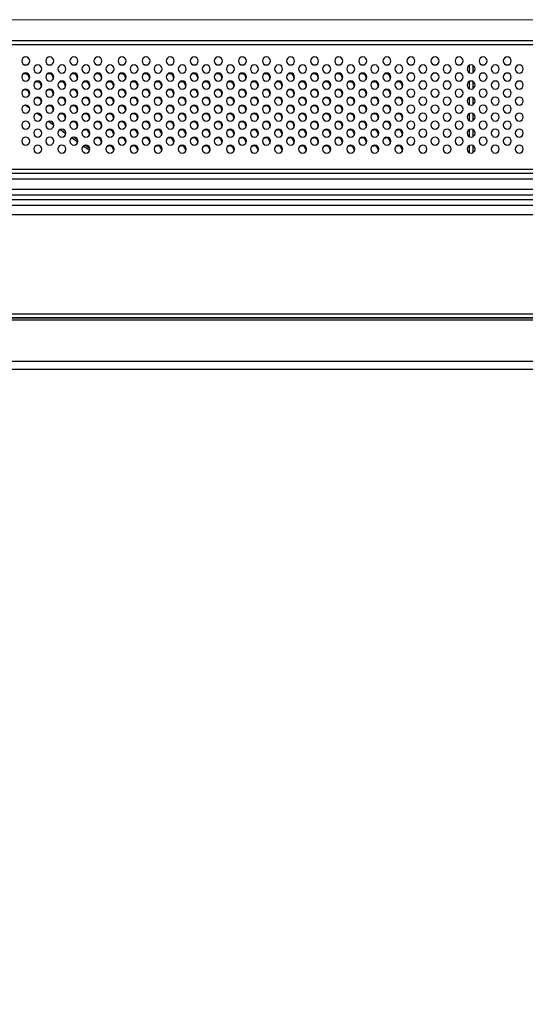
# Model space of a CAD drawing. Header units: millimetres. Extents: x 0 to 1118, y 0 to 864.
# Tile 54 of 256: x 458 to 483, y 647 to 696. Entities that reach past the tile are written whole.
import ezdxf

# ---------------------------------------------------------------- set-up
doc = ezdxf.new("R2010")
doc.units = ezdxf.units.MM
doc.styles.add('SLDTEXTSTYLE5', font='TXT', dxfattribs={"width": 0.75})
doc.dimstyles.new('SLDDIMSTYLE5', dxfattribs={"dimtxt": 4.7625, "dimasz": 3.556, "dimexe": 0, "dimexo": 0.0625, "dimgap": 1.190625, "dimtad": 1, "dimlfac": 5, "dimrnd": 1e-09, "dimzin": 4, "dimdsep": 46, "dimtxsty": 'SLDTEXTSTYLE5', "dimsah": 1, "dimcen": 0.09, "dimadec": 0, "dimazin": 1, "dimtfac": 1, "dimtofl": 0, "dimtmove": 0, "dimatfit": 3, "dimfxl": 1, "dimfrac": 2, "dimtolj": 1, "dimtzin": 12, "dimarcsym": 0})

# ---------------------------------------------------------------- blocks, each defined once
blk = doc.blocks.new('_D_13')
at = {"color": 7, "linetype": 'Continuous', "lineweight": 0}
for p, q in [((436.842, 696.328), (570.57, 696.328)), ((569.57, 696.328), (569.57, 678.888)), ((550.562, 678.888), (570.57, 678.888)), ((569.57, 678.888), (569.57, 595.687))]:
    blk.add_line(p, q, dxfattribs=at)
at = {"color": 7, "linetype": 'Continuous', "lineweight": 18}
for points in [[(569.57, 696.328), (569.189, 692.772), (569.951, 692.772)], [(569.57, 678.888), (569.951, 682.444), (569.189, 682.444)]]:
    blk.add_solid(points, dxfattribs=at)
at = {"color": 7, "linetype": 'Continuous', "lineweight": 18, "char_height": 4.7625, "attachment_point": 1, "rotation": 90, "style": 'SLDTEXTSTYLE5'}
for s, insert in [('(to Speaker Cover)', (563.431, 611.518)), ('87.20', (563.431, 595.687))]:
    blk.add_mtext(s, dxfattribs=dict(at, insert=insert))

msp = doc.modelspace()

# ---------------------------------------------------------------- linework, layer by layer
at = {"color": 7, "linetype": 'Continuous', "lineweight": 25}
for p, q in [((506.7014, 695.2679), (444.3086, 695.2679)), ((480.047, 694.0461), (480.047, 693.6897)), ((480.247, 693.7003), (480.247, 694.0354)), ((480.047, 693.2461), (480.047, 692.8897)), ((480.247, 692.9003), (480.247, 693.2354)), ((480.047, 692.4461), (480.047, 692.0897)), ((480.247, 692.1003), (480.247, 692.4354)), ((480.047, 691.6461), (480.047, 691.2897)), ((480.247, 691.3003), (480.247, 691.6354)), ((459.9076, 690.7735), (459.7808, 690.8632)), ((480.047, 690.8461), (480.047, 690.4897)), ((480.247, 690.5003), (480.247, 690.8354)), ((460.5257, 690.3365), (460.3399, 690.4678)), ((461.1341, 689.9063), (460.9086, 690.0657)), ((480.047, 690.0461), (480.047, 689.6897)), ((480.247, 689.7003), (480.247, 690.0354)), ((444.9086, 688.8679), (505.2654, 688.8679)), ((443.6424, 688.6679), (539.7637, 688.6679)), ((539.7637, 688.375), (443.6424, 688.375)), ((443.8566, 687.8679), (499.5764, 687.8679)), ((499.5764, 687.575), (444.4424, 687.575)), ((444.6566, 687.3607), (499.5764, 687.3607)), ((444.6566, 687.0679), (540.5151, 687.0679)), ((540.5151, 686.5992), (444.6565, 686.5992)), ((164.499, 681.4679), (549.587, 681.4679)), ((547.742, 681.4279), (166.342, 681.4279)), ((168.6152, 681.6436), (545.4708, 681.6436)), ((547.742, 681.3279), (166.342, 681.3279)), ((166.342, 679.2879), (547.742, 679.2879)), ((166.342, 678.8879), (547.742, 678.8879))]:
    msp.add_line(p, q, dxfattribs=at)
at = {"color": 8, "linetype": 'Continuous', "lineweight": 25}
for p, q in [((506.5767, 695.0679), (444.3086, 695.0679)), ((458.1327, 691.9126), (457.915, 692.0666)), ((458.737, 691.4853), (458.4878, 691.6615)), ((459.3377, 691.0606), (459.0643, 691.2539)), ((459.9355, 690.6378), (459.6436, 690.8443)), ((460.5311, 690.2167), (460.2251, 690.4331)), ((461.1248, 689.7969), (460.8086, 690.0205))]:
    msp.add_line(p, q, dxfattribs=at)
at = {"color": 7, "linetype": 'Continuous', "lineweight": 25, "flags": 128}
for points in [[(458.1086, 693.4279), (458.0934, 693.3513), (458.0835, 693.3308)], [(459.3086, 693.4279), (459.2934, 693.3513), (459.2835, 693.3308)], [(460.5086, 693.4279), (460.4934, 693.3513), (460.4835, 693.3308)], [(461.7086, 693.4279), (461.6934, 693.3513), (461.6835, 693.3308)], [(462.9086, 693.4279), (462.8934, 693.3513), (462.8835, 693.3308)], [(464.1086, 693.4279), (464.0934, 693.3513), (464.0835, 693.3308)], [(465.3086, 693.4279), (465.2934, 693.3513), (465.2835, 693.3308)], [(466.5086, 693.4279), (466.4934, 693.3513), (466.4835, 693.3308)], [(467.7086, 693.4279), (467.6934, 693.3513), (467.6835, 693.3308)], [(468.9086, 693.4279), (468.8934, 693.3513), (468.8835, 693.3308)], [(470.1086, 693.4279), (470.0934, 693.3513), (470.0835, 693.3308)], [(471.3086, 693.4279), (471.2934, 693.3513), (471.2835, 693.3308)], [(472.5086, 693.4279), (472.4934, 693.3513), (472.4835, 693.3308)], [(473.7086, 693.4279), (473.6934, 693.3513), (473.6835, 693.3308)], [(474.9086, 693.4279), (474.8934, 693.3513), (474.8835, 693.3308)], [(476.1086, 693.4279), (476.0934, 693.3513), (476.0835, 693.3308)], [(458.7086, 693.0279), (458.6934, 692.9513), (458.6835, 692.9308)], [(459.9086, 693.0279), (459.8934, 692.9513), (459.8835, 692.9308)], [(461.1086, 693.0279), (461.0934, 692.9513), (461.0835, 692.9308)], [(462.3086, 693.0279), (462.2934, 692.9513), (462.2835, 692.9308)], [(463.5086, 693.0279), (463.4934, 692.9513), (463.4835, 692.9308)], [(464.7086, 693.0279), (464.6934, 692.9513), (464.6835, 692.9308)], [(465.9086, 693.0279), (465.8934, 692.9513), (465.8835, 692.9308)], [(467.1086, 693.0279), (467.0934, 692.9513), (467.0835, 692.9308)], [(468.3086, 693.0279), (468.2934, 692.9513), (468.2835, 692.9308)], [(469.5086, 693.0279), (469.4934, 692.9513), (469.4835, 692.9308)], [(470.7086, 693.0279), (470.6934, 692.9513), (470.6835, 692.9308)], [(471.9086, 693.0279), (471.8934, 692.9513), (471.8835, 692.9308)], [(473.1086, 693.0279), (473.0934, 692.9513), (473.0835, 692.9308)], [(474.3086, 693.0279), (474.2934, 692.9513), (474.2835, 692.9308)], [(475.5086, 693.0279), (475.4934, 692.9513), (475.4835, 692.9308)], [(476.7086, 693.0279), (476.6934, 692.9513), (476.6835, 692.9308)], [(458.1086, 692.6279), (458.0934, 692.5513), (458.0835, 692.5308)], [(458.7086, 692.2279), (458.6934, 692.1513), (458.6835, 692.1308)], [(459.3086, 692.6279), (459.2934, 692.5513), (459.2835, 692.5308)], [(459.9086, 692.2279), (459.8934, 692.1513), (459.8835, 692.1308)], [(460.5086, 692.6279), (460.4934, 692.5513), (460.4835, 692.5308)], [(461.1086, 692.2279), (461.0934, 692.1513), (461.0835, 692.1308)], [(461.7086, 692.6279), (461.6934, 692.5513), (461.6835, 692.5308)], [(462.3086, 692.2279), (462.2934, 692.1513), (462.2835, 692.1308)], [(462.9086, 692.6279), (462.8934, 692.5513), (462.8835, 692.5308)], [(463.5086, 692.2279), (463.4934, 692.1513), (463.4835, 692.1308)], [(464.1086, 692.6279), (464.0934, 692.5513), (464.0835, 692.5308)], [(464.7086, 692.2279), (464.6934, 692.1513), (464.6835, 692.1308)], [(465.3086, 692.6279), (465.2934, 692.5513), (465.2835, 692.5308)], [(465.9086, 692.2279), (465.8934, 692.1513), (465.8835, 692.1308)], [(466.5086, 692.6279), (466.4934, 692.5513), (466.4835, 692.5308)], [(467.1086, 692.2279), (467.0934, 692.1513), (467.0835, 692.1308)], [(467.7086, 692.6279), (467.6934, 692.5513), (467.6835, 692.5308)], [(468.3086, 692.2279), (468.2934, 692.1513), (468.2835, 692.1308)], [(468.9086, 692.6279), (468.8934, 692.5513), (468.8835, 692.5308)], [(469.5086, 692.2279), (469.4934, 692.1513), (469.4835, 692.1308)], [(470.1086, 692.6279), (470.0934, 692.5513), (470.0835, 692.5308)], [(470.7086, 692.2279), (470.6934, 692.1513), (470.6835, 692.1308)], [(471.3086, 692.6279), (471.2934, 692.5513), (471.2835, 692.5308)], [(471.9086, 692.2279), (471.8934, 692.1513), (471.8835, 692.1308)], [(472.5086, 692.6279), (472.4934, 692.5513), (472.4835, 692.5308)], [(473.1086, 692.2279), (473.0934, 692.1513), (473.0835, 692.1308)], [(473.7086, 692.6279), (473.6934, 692.5513), (473.6835, 692.5308)], [(474.3086, 692.2279), (474.2934, 692.1513), (474.2835, 692.1308)], [(474.9086, 692.6279), (474.8934, 692.5513), (474.8835, 692.5308)], [(475.5086, 692.2279), (475.4934, 692.1513), (475.4835, 692.1308)], [(476.1086, 692.6279), (476.0934, 692.5513), (476.0835, 692.5308)], [(476.7086, 692.2279), (476.6934, 692.1513), (476.6835, 692.1308)], [(459.3086, 691.8279), (459.2934, 691.7513), (459.2835, 691.7308)], [(460.5086, 691.8279), (460.4934, 691.7513), (460.4835, 691.7308)], [(461.7086, 691.8279), (461.6934, 691.7513), (461.6835, 691.7308)], [(462.9086, 691.8279), (462.8934, 691.7513), (462.8835, 691.7308)], [(464.1086, 691.8279), (464.0934, 691.7513), (464.0835, 691.7308)], [(465.3086, 691.8279), (465.2934, 691.7513), (465.2835, 691.7308)], [(466.5086, 691.8279), (466.4934, 691.7513), (466.4835, 691.7308)], [(467.7086, 691.8279), (467.6934, 691.7513), (467.6835, 691.7308)], [(468.9086, 691.8279), (468.8934, 691.7513), (468.8835, 691.7308)], [(470.1086, 691.8279), (470.0934, 691.7513), (470.0835, 691.7308)], [(471.3086, 691.8279), (471.2934, 691.7513), (471.2835, 691.7308)], [(472.5086, 691.8279), (472.4934, 691.7513), (472.4835, 691.7308)], [(473.7086, 691.8279), (473.6934, 691.7513), (473.6835, 691.7308)], [(474.9086, 691.8279), (474.8934, 691.7513), (474.8835, 691.7308)], [(476.1086, 691.8279), (476.0934, 691.7513), (476.0835, 691.7308)], [(459.9086, 691.4279), (459.8934, 691.3513), (459.8835, 691.3308)], [(461.1086, 691.4279), (461.0934, 691.3513), (461.0835, 691.3308)], [(462.3086, 691.4279), (462.2934, 691.3513), (462.2835, 691.3308)], [(463.5086, 691.4279), (463.4934, 691.3513), (463.4835, 691.3308)], [(464.7086, 691.4279), (464.6934, 691.3513), (464.6835, 691.3308)], [(465.9086, 691.4279), (465.8934, 691.3513), (465.8835, 691.3308)], [(467.1086, 691.4279), (467.0934, 691.3513), (467.0835, 691.3308)], [(468.3086, 691.4279), (468.2934, 691.3513), (468.2835, 691.3308)], [(469.5086, 691.4279), (469.4934, 691.3513), (469.4835, 691.3308)], [(470.7086, 691.4279), (470.6934, 691.3513), (470.6835, 691.3308)], [(471.9086, 691.4279), (471.8934, 691.3513), (471.8835, 691.3308)], [(473.1086, 691.4279), (473.0934, 691.3513), (473.0835, 691.3308)], [(474.3086, 691.4279), (474.2934, 691.3513), (474.2835, 691.3308)], [(475.5086, 691.4279), (475.4934, 691.3513), (475.4835, 691.3308)], [(476.7086, 691.4279), (476.6934, 691.3513), (476.6835, 691.3308)], [(460.5086, 691.0279), (460.4934, 690.9513), (460.4835, 690.9308)], [(461.7086, 691.0279), (461.6934, 690.9513), (461.6835, 690.9308)], [(462.9086, 691.0279), (462.8934, 690.9513), (462.8835, 690.9308)], [(464.1086, 691.0279), (464.0934, 690.9513), (464.0835, 690.9308)], [(465.3086, 691.0279), (465.2934, 690.9513), (465.2835, 690.9308)], [(466.5086, 691.0279), (466.4934, 690.9513), (466.4835, 690.9308)], [(467.7086, 691.0279), (467.6934, 690.9513), (467.6835, 690.9308)], [(468.9086, 691.0279), (468.8934, 690.9513), (468.8835, 690.9308)], [(470.1086, 691.0279), (470.0934, 690.9513), (470.0835, 690.9308)], [(471.3086, 691.0279), (471.2934, 690.9513), (471.2835, 690.9308)], [(472.5086, 691.0279), (472.4934, 690.9513), (472.4835, 690.9308)], [(473.7086, 691.0279), (473.6934, 690.9513), (473.6835, 690.9308)], [(474.9086, 691.0279), (474.8934, 690.9513), (474.8835, 690.9308)], [(476.1086, 691.0279), (476.0934, 690.9513), (476.0835, 690.9308)], [(461.1086, 690.6279), (461.0934, 690.5513), (461.0835, 690.5308)], [(462.3086, 690.6279), (462.2934, 690.5513), (462.2835, 690.5308)], [(463.5086, 690.6279), (463.4934, 690.5513), (463.4835, 690.5308)], [(464.7086, 690.6279), (464.6934, 690.5513), (464.6835, 690.5308)], [(465.9086, 690.6279), (465.8934, 690.5513), (465.8835, 690.5308)], [(467.1086, 690.6279), (467.0934, 690.5513), (467.0835, 690.5308)], [(468.3086, 690.6279), (468.2934, 690.5513), (468.2835, 690.5308)], [(469.5086, 690.6279), (469.4934, 690.5513), (469.4835, 690.5308)], [(470.7086, 690.6279), (470.6934, 690.5513), (470.6835, 690.5308)], [(471.9086, 690.6279), (471.8934, 690.5513), (471.8835, 690.5308)], [(473.1086, 690.6279), (473.0934, 690.5513), (473.0835, 690.5308)], [(474.3086, 690.6279), (474.2934, 690.5513), (474.2835, 690.5308)], [(475.5086, 690.6279), (475.4934, 690.5513), (475.4835, 690.5308)], [(476.7086, 690.6279), (476.6934, 690.5513), (476.6835, 690.5308)], [(461.7086, 690.2279), (461.6934, 690.1513), (461.6835, 690.1308)], [(462.3086, 689.8279), (462.2934, 689.7513), (462.2835, 689.7308)], [(462.9086, 690.2279), (462.8934, 690.1513), (462.8835, 690.1308)], [(463.5086, 689.8279), (463.4934, 689.7513), (463.4835, 689.7308)], [(464.1086, 690.2279), (464.0934, 690.1513), (464.0835, 690.1308)], [(464.7086, 689.8279), (464.6934, 689.7513), (464.6835, 689.7308)], [(465.3086, 690.2279), (465.2934, 690.1513), (465.2835, 690.1308)], [(465.9086, 689.8279), (465.8934, 689.7513), (465.8835, 689.7308)], [(466.5086, 690.2279), (466.4934, 690.1513), (466.4835, 690.1308)], [(467.1086, 689.8279), (467.0934, 689.7513), (467.0835, 689.7308)], [(467.7086, 690.2279), (467.6934, 690.1513), (467.6835, 690.1308)], [(468.3086, 689.8279), (468.2934, 689.7513), (468.2835, 689.7308)], [(468.9086, 690.2279), (468.8934, 690.1513), (468.8835, 690.1308)], [(469.5086, 689.8279), (469.4934, 689.7513), (469.4835, 689.7308)], [(470.1086, 690.2279), (470.0934, 690.1513), (470.0835, 690.1308)], [(470.7086, 689.8279), (470.6934, 689.7513), (470.6835, 689.7308)], [(471.3086, 690.2279), (471.2934, 690.1513), (471.2835, 690.1308)], [(471.9086, 689.8279), (471.8934, 689.7513), (471.8835, 689.7308)], [(472.5086, 690.2279), (472.4934, 690.1513), (472.4835, 690.1308)], [(473.1086, 689.8279), (473.0934, 689.7513), (473.0835, 689.7308)], [(473.7086, 690.2279), (473.6934, 690.1513), (473.6835, 690.1308)], [(474.3086, 689.8279), (474.2934, 689.7513), (474.2835, 689.7308)], [(474.9086, 690.2279), (474.8934, 690.1513), (474.8835, 690.1308)], [(475.5086, 689.8279), (475.4934, 689.7513), (475.4835, 689.7308)], [(476.1086, 690.2279), (476.0934, 690.1513), (476.0835, 690.1308)], [(476.7086, 689.8279), (476.6934, 689.7513), (476.6835, 689.7308)]]:
    msp.add_lwpolyline(points, dxfattribs=at)
at = {"color": 7, "linetype": 'Continuous', "lineweight": 25}
for centre, start, end in [((457.9378, 694.2679), 0, 180), ((457.9378, 694.2679), 180, 0), ((459.1378, 694.2679), 0, 180), ((459.1378, 694.2679), 180, 0), ((460.3378, 694.2679), 0, 180), ((460.3378, 694.2679), 180, 0), ((461.5378, 694.2679), 0, 180), ((461.5378, 694.2679), 180, 0), ((462.7378, 694.2679), 0, 180), ((462.7378, 694.2679), 180, 0), ((463.9378, 694.2679), 0, 180), ((463.9378, 694.2679), 180, 0), ((465.1378, 694.2679), 0, 180), ((465.1378, 694.2679), 180, 0), ((466.3378, 694.2679), 0, 180), ((466.3378, 694.2679), 180, 0), ((467.5378, 694.2679), 0, 180), ((467.5378, 694.2679), 180, 0), ((468.7378, 694.2679), 0, 180), ((468.7378, 694.2679), 180, 0), ((469.9378, 694.2679), 0, 180), ((469.9378, 694.2679), 180, 0), ((471.1378, 694.2679), 0, 180), ((471.1378, 694.2679), 180, 0), ((472.3378, 694.2679), 0, 180), ((472.3378, 694.2679), 180, 0), ((473.5378, 694.2679), 0, 180), ((473.5378, 694.2679), 180, 0), ((474.7378, 694.2679), 0, 180), ((474.7378, 694.2679), 180, 0), ((475.9378, 694.2679), 0, 180), ((475.9378, 694.2679), 180, 0), ((477.1378, 694.2679), 0, 180), ((477.1378, 694.2679), 180, 0), ((478.3378, 694.2679), 0, 180), ((478.3378, 694.2679), 180, 0), ((479.5378, 694.2679), 0, 180), ((479.5378, 694.2679), 180, 0), ((480.7378, 694.2679), 0, 180), ((480.7378, 694.2679), 180, 0), ((481.9378, 694.2679), 0, 180), ((481.9378, 694.2679), 180, 0), ((458.5378, 693.8679), 0, 180), ((458.5378, 693.8679), 180, 0), ((459.7378, 693.8679), 0, 180), ((459.7378, 693.8679), 180, 0), ((460.9378, 693.8679), 0, 180), ((460.9378, 693.8679), 180, 0), ((462.1378, 693.8679), 0, 180), ((462.1378, 693.8679), 180, 0), ((463.3378, 693.8679), 0, 180), ((463.3378, 693.8679), 180, 0), ((464.5378, 693.8679), 0, 180), ((464.5378, 693.8679), 180, 0), ((465.7378, 693.8679), 0, 180), ((465.7378, 693.8679), 180, 0), ((466.9378, 693.8679), 0, 180), ((466.9378, 693.8679), 180, 0), ((468.1378, 693.8679), 0, 180), ((468.1378, 693.8679), 180, 0), ((469.3378, 693.8679), 0, 180), ((469.3378, 693.8679), 180, 0), ((470.5378, 693.8679), 0, 180), ((470.5378, 693.8679), 180, 0), ((471.7378, 693.8679), 0, 180), ((471.7378, 693.8679), 180, 0), ((472.9378, 693.8679), 0, 180), ((472.9378, 693.8679), 180, 0), ((474.1378, 693.8679), 0, 180), ((474.1378, 693.8679), 180, 0), ((475.3378, 693.8679), 0, 180), ((475.3378, 693.8679), 180, 0), ((476.5378, 693.8679), 0, 180), ((476.5378, 693.8679), 180, 0), ((477.7378, 693.8679), 0, 180), ((477.7378, 693.8679), 180, 0), ((478.9378, 693.8679), 0, 180), ((478.9378, 693.8679), 180, 0), ((480.1378, 693.8679), 0, 180), ((480.1378, 693.8679), 180, 0), ((481.3378, 693.8679), 0, 180), ((481.3378, 693.8679), 180, 0), ((482.5378, 693.8679), 0, 180), ((482.5378, 693.8679), 180, 0), ((457.9378, 693.4679), 0, 180), ((457.9378, 693.4679), 180, 0), ((457.9086, 693.4279), 0, 136.76157), ((458.5378, 693.0679), 0, 180), ((458.5086, 693.0279), 0, 136.76157), ((459.1378, 693.4679), 0, 180), ((459.1378, 693.4679), 180, 0), ((459.1086, 693.4279), 0, 136.76157), ((459.7378, 693.0679), 0, 180), ((459.7086, 693.0279), 0, 136.76157), ((460.3378, 693.4679), 0, 180), ((460.3378, 693.4679), 180, 0), ((460.3086, 693.4279), 0, 136.76157), ((460.9378, 693.0679), 0, 180), ((460.9086, 693.0279), 0, 136.76157), ((461.5378, 693.4679), 0, 180), ((461.5378, 693.4679), 180, 0), ((461.5086, 693.4279), 0, 136.76157), ((462.1378, 693.0679), 0, 180), ((462.1086, 693.0279), 0, 136.76157), ((462.7378, 693.4679), 0, 180), ((462.7378, 693.4679), 180, 0), ((462.7086, 693.4279), 0, 136.76157), ((463.3378, 693.0679), 0, 180), ((463.3086, 693.0279), 0, 136.76157), ((463.9378, 693.4679), 0, 180), ((463.9378, 693.4679), 180, 0), ((463.9086, 693.4279), 0, 136.76157), ((464.5378, 693.0679), 0, 180), ((464.5086, 693.0279), 0, 136.76157), ((465.1378, 693.4679), 0, 180), ((465.1378, 693.4679), 180, 0), ((465.1086, 693.4279), 0, 136.76157), ((465.7378, 693.0679), 0, 180), ((465.7086, 693.0279), 0, 136.76157), ((466.3378, 693.4679), 0, 180), ((466.3378, 693.4679), 180, 0), ((466.3086, 693.4279), 0, 136.76157), ((466.9378, 693.0679), 0, 180), ((466.9086, 693.0279), 0, 136.76157), ((467.5378, 693.4679), 0, 180), ((467.5378, 693.4679), 180, 0), ((467.5086, 693.4279), 0, 136.76157), ((468.1378, 693.0679), 0, 180), ((468.1086, 693.0279), 0, 136.76157), ((468.7378, 693.4679), 0, 180), ((468.7378, 693.4679), 180, 0), ((468.7086, 693.4279), 0, 136.76157), ((469.3378, 693.0679), 0, 180), ((469.3086, 693.0279), 0, 136.76157), ((469.9378, 693.4679), 0, 180), ((469.9378, 693.4679), 180, 0), ((469.9086, 693.4279), 0, 136.76157), ((470.5378, 693.0679), 0, 180), ((470.5086, 693.0279), 0, 136.76157), ((471.1378, 693.4679), 0, 180), ((471.1378, 693.4679), 180, 0), ((471.1086, 693.4279), 0, 136.76157), ((471.7378, 693.0679), 0, 180), ((471.7086, 693.0279), 0, 136.76157), ((472.3378, 693.4679), 0, 180), ((472.3378, 693.4679), 180, 0), ((472.3086, 693.4279), 0, 136.76157), ((472.9378, 693.0679), 0, 180), ((472.9086, 693.0279), 0, 136.76157), ((473.5378, 693.4679), 0, 180), ((473.5378, 693.4679), 180, 0), ((473.5086, 693.4279), 0, 136.76157), ((474.1378, 693.0679), 0, 180), ((474.1086, 693.0279), 0, 136.76157), ((474.7378, 693.4679), 0, 180), ((474.7378, 693.4679), 180, 0), ((474.7086, 693.4279), 0, 136.76157), ((475.3378, 693.0679), 0, 180), ((475.3086, 693.0279), 0, 136.76157), ((475.9378, 693.4679), 0, 180), ((475.9378, 693.4679), 180, 0), ((475.9086, 693.4279), 0, 136.76157), ((476.5378, 693.0679), 0, 180), ((476.5086, 693.0279), 0, 136.76157), ((477.1378, 693.4679), 0, 180), ((477.1378, 693.4679), 180, 0), ((477.7378, 693.0679), 0, 180), ((478.3378, 693.4679), 0, 180), ((478.3378, 693.4679), 180, 0), ((478.9378, 693.0679), 0, 180), ((479.5378, 693.4679), 0, 180), ((479.5378, 693.4679), 180, 0), ((480.1378, 693.0679), 0, 180), ((480.7378, 693.4679), 0, 180), ((480.7378, 693.4679), 180, 0), ((481.3378, 693.0679), 0, 180), ((481.9378, 693.4679), 0, 180), ((481.9378, 693.4679), 180, 0), ((482.5378, 693.0679), 0, 180), ((457.9378, 692.6679), 0, 180), ((457.9086, 692.6279), 0, 136.76157), ((458.5378, 693.0679), 180, 0), ((459.1378, 692.6679), 0, 180), ((459.1086, 692.6279), 0, 136.76157), ((459.7378, 693.0679), 180, 0), ((460.3378, 692.6679), 0, 180), ((460.3086, 692.6279), 0, 136.76157), ((460.9378, 693.0679), 180, 0), ((461.5378, 692.6679), 0, 180), ((461.5086, 692.6279), 0, 136.76157), ((462.1378, 693.0679), 180, 0), ((462.7378, 692.6679), 0, 180), ((462.7086, 692.6279), 0, 136.76157), ((463.3378, 693.0679), 180, 0), ((463.9378, 692.6679), 0, 180), ((463.9086, 692.6279), 0, 136.76157), ((464.5378, 693.0679), 180, 0), ((465.1378, 692.6679), 0, 180), ((465.1086, 692.6279), 0, 136.76157), ((465.7378, 693.0679), 180, 0), ((466.3378, 692.6679), 0, 180), ((466.3086, 692.6279), 0, 136.76157), ((466.9378, 693.0679), 180, 0), ((467.5378, 692.6679), 0, 180), ((467.5086, 692.6279), 0, 136.76157), ((468.1378, 693.0679), 180, 0), ((468.7378, 692.6679), 0, 180), ((468.7086, 692.6279), 0, 136.76157), ((469.3378, 693.0679), 180, 0), ((469.9378, 692.6679), 0, 180), ((469.9086, 692.6279), 0, 136.76157), ((470.5378, 693.0679), 180, 0), ((471.1378, 692.6679), 0, 180), ((471.1086, 692.6279), 0, 136.76157), ((471.7378, 693.0679), 180, 0), ((472.3378, 692.6679), 0, 180), ((472.3086, 692.6279), 0, 136.76157), ((472.9378, 693.0679), 180, 0), ((473.5378, 692.6679), 0, 180), ((473.5086, 692.6279), 0, 136.76157), ((474.1378, 693.0679), 180, 0), ((474.7378, 692.6679), 0, 180), ((474.7086, 692.6279), 0, 136.76157), ((475.3378, 693.0679), 180, 0), ((475.9378, 692.6679), 0, 180), ((475.9086, 692.6279), 0, 136.76157), ((476.5378, 693.0679), 180, 0), ((477.1378, 692.6679), 0, 180), ((477.7378, 693.0679), 180, 0), ((478.3378, 692.6679), 0, 180), ((478.9378, 693.0679), 180, 0), ((479.5378, 692.6679), 0, 180), ((480.1378, 693.0679), 180, 0), ((480.7378, 692.6679), 0, 180), ((481.3378, 693.0679), 180, 0), ((481.9378, 692.6679), 0, 180), ((482.5378, 693.0679), 180, 0), ((457.9378, 692.6679), 180, 0), ((458.5378, 692.2679), 0, 180), ((458.5378, 692.2679), 180, 0), ((458.5086, 692.2279), 0, 136.76157), ((459.1378, 692.6679), 180, 0), ((459.7378, 692.2679), 0, 180), ((459.7378, 692.2679), 180, 0), ((459.7086, 692.2279), 0, 136.76157), ((460.3378, 692.6679), 180, 0), ((460.9378, 692.2679), 0, 180), ((460.9378, 692.2679), 180, 0), ((460.9086, 692.2279), 0, 136.76157), ((461.5378, 692.6679), 180, 0), ((462.1378, 692.2679), 0, 180), ((462.1378, 692.2679), 180, 0), ((462.1086, 692.2279), 0, 136.76157), ((462.7378, 692.6679), 180, 0), ((463.3378, 692.2679), 0, 180), ((463.3378, 692.2679), 180, 0), ((463.3086, 692.2279), 0, 136.76157), ((463.9378, 692.6679), 180, 0), ((464.5378, 692.2679), 0, 180), ((464.5378, 692.2679), 180, 0), ((464.5086, 692.2279), 0, 136.76157), ((465.1378, 692.6679), 180, 0), ((465.7378, 692.2679), 0, 180), ((465.7378, 692.2679), 180, 0), ((465.7086, 692.2279), 0, 136.76157), ((466.3378, 692.6679), 180, 0), ((466.9378, 692.2679), 0, 180), ((466.9378, 692.2679), 180, 0), ((466.9086, 692.2279), 0, 136.76157), ((467.5378, 692.6679), 180, 0), ((468.1378, 692.2679), 0, 180), ((468.1378, 692.2679), 180, 0), ((468.1086, 692.2279), 0, 136.76157), ((468.7378, 692.6679), 180, 0), ((469.3378, 692.2679), 0, 180), ((469.3378, 692.2679), 180, 0), ((469.3086, 692.2279), 0, 136.76157), ((469.9378, 692.6679), 180, 0), ((470.5378, 692.2679), 0, 180), ((470.5378, 692.2679), 180, 0), ((470.5086, 692.2279), 0, 136.76157), ((471.1378, 692.6679), 180, 0), ((471.7378, 692.2679), 0, 180), ((471.7378, 692.2679), 180, 0), ((471.7086, 692.2279), 0, 136.76157), ((472.3378, 692.6679), 180, 0), ((472.9378, 692.2679), 0, 180), ((472.9378, 692.2679), 180, 0), ((472.9086, 692.2279), 0, 136.76157), ((473.5378, 692.6679), 180, 0), ((474.1378, 692.2679), 0, 180), ((474.1378, 692.2679), 180, 0), ((474.1086, 692.2279), 0, 136.76157), ((474.7378, 692.6679), 180, 0), ((475.3378, 692.2679), 0, 180), ((475.3378, 692.2679), 180, 0), ((475.3086, 692.2279), 0, 136.76157), ((475.9378, 692.6679), 180, 0), ((476.5378, 692.2679), 0, 180), ((476.5378, 692.2679), 180, 0), ((476.5086, 692.2279), 0, 136.76157), ((477.1378, 692.6679), 180, 0), ((477.7378, 692.2679), 0, 180), ((477.7378, 692.2679), 180, 0), ((478.3378, 692.6679), 180, 0), ((478.9378, 692.2679), 0, 180), ((478.9378, 692.2679), 180, 0), ((479.5378, 692.6679), 180, 0), ((480.1378, 692.2679), 0, 180), ((480.1378, 692.2679), 180, 0), ((480.7378, 692.6679), 180, 0), ((481.3378, 692.2679), 0, 180), ((481.3378, 692.2679), 180, 0), ((481.9378, 692.6679), 180, 0), ((482.5378, 692.2679), 0, 180), ((482.5378, 692.2679), 180, 0), ((457.9378, 691.8679), 0, 180), ((457.9378, 691.8679), 180, 0), ((459.1378, 691.8679), 0, 180), ((459.1378, 691.8679), 180, 0), ((459.1086, 691.8279), 0, 136.76157), ((460.3378, 691.8679), 0, 180), ((460.3378, 691.8679), 180, 0), ((460.3086, 691.8279), 0, 136.76157), ((461.5378, 691.8679), 0, 180), ((461.5378, 691.8679), 180, 0), ((461.5086, 691.8279), 0, 136.76157), ((462.7378, 691.8679), 0, 180), ((462.7378, 691.8679), 180, 0), ((462.7086, 691.8279), 0, 136.76157), ((463.9378, 691.8679), 0, 180), ((463.9378, 691.8679), 180, 0), ((463.9086, 691.8279), 0, 136.76157), ((465.1378, 691.8679), 0, 180), ((465.1378, 691.8679), 180, 0), ((465.1086, 691.8279), 0, 136.76157), ((466.3378, 691.8679), 0, 180), ((466.3378, 691.8679), 180, 0), ((466.3086, 691.8279), 0, 136.76157), ((467.5378, 691.8679), 0, 180), ((467.5378, 691.8679), 180, 0), ((467.5086, 691.8279), 0, 136.76157), ((468.7378, 691.8679), 0, 180), ((468.7378, 691.8679), 180, 0), ((468.7086, 691.8279), 0, 136.76157), ((469.9378, 691.8679), 0, 180), ((469.9378, 691.8679), 180, 0), ((469.9086, 691.8279), 0, 136.76157), ((471.1378, 691.8679), 0, 180), ((471.1378, 691.8679), 180, 0), ((471.1086, 691.8279), 0, 136.76157), ((472.3378, 691.8679), 0, 180), ((472.3378, 691.8679), 180, 0), ((472.3086, 691.8279), 0, 136.76157), ((473.5378, 691.8679), 0, 180), ((473.5378, 691.8679), 180, 0), ((473.5086, 691.8279), 0, 136.76157), ((474.7378, 691.8679), 0, 180), ((474.7378, 691.8679), 180, 0), ((474.7086, 691.8279), 0, 136.76157), ((475.9378, 691.8679), 0, 180), ((475.9378, 691.8679), 180, 0), ((475.9086, 691.8279), 0, 136.76157), ((477.1378, 691.8679), 0, 180), ((477.1378, 691.8679), 180, 0), ((478.3378, 691.8679), 0, 180), ((478.3378, 691.8679), 180, 0), ((479.5378, 691.8679), 0, 180), ((479.5378, 691.8679), 180, 0), ((480.7378, 691.8679), 0, 180), ((480.7378, 691.8679), 180, 0), ((481.9378, 691.8679), 0, 180), ((481.9378, 691.8679), 180, 0), ((457.9378, 691.0679), 0, 180), ((458.5378, 691.4679), 0, 180), ((458.5378, 691.4679), 180, 0), ((459.1378, 691.0679), 0, 180), ((459.7378, 691.4679), 0, 180), ((459.7378, 691.4679), 180, 0), ((459.7086, 691.4279), 0, 136.76157), ((460.3378, 691.0679), 0, 180), ((460.9378, 691.4679), 0, 180), ((460.9378, 691.4679), 180, 0), ((460.9086, 691.4279), 0, 136.76157), ((461.5378, 691.0679), 0, 180), ((462.1378, 691.4679), 0, 180), ((462.1378, 691.4679), 180, 0), ((462.1086, 691.4279), 0, 136.76157), ((462.7378, 691.0679), 0, 180), ((463.3378, 691.4679), 0, 180), ((463.3378, 691.4679), 180, 0), ((463.3086, 691.4279), 0, 136.76157), ((463.9378, 691.0679), 0, 180), ((464.5378, 691.4679), 0, 180), ((464.5378, 691.4679), 180, 0), ((464.5086, 691.4279), 0, 136.76157), ((465.1378, 691.0679), 0, 180), ((465.7378, 691.4679), 0, 180), ((465.7378, 691.4679), 180, 0), ((465.7086, 691.4279), 0, 136.76157), ((466.3378, 691.0679), 0, 180), ((466.9378, 691.4679), 0, 180), ((466.9378, 691.4679), 180, 0), ((466.9086, 691.4279), 0, 136.76157), ((467.5378, 691.0679), 0, 180), ((468.1378, 691.4679), 0, 180), ((468.1378, 691.4679), 180, 0), ((468.1086, 691.4279), 0, 136.76157), ((468.7378, 691.0679), 0, 180), ((469.3378, 691.4679), 0, 180), ((469.3378, 691.4679), 180, 0), ((469.3086, 691.4279), 0, 136.76157), ((469.9378, 691.0679), 0, 180), ((470.5378, 691.4679), 0, 180), ((470.5378, 691.4679), 180, 0), ((470.5086, 691.4279), 0, 136.76157), ((471.1378, 691.0679), 0, 180), ((471.7378, 691.4679), 0, 180), ((471.7378, 691.4679), 180, 0), ((471.7086, 691.4279), 0, 136.76157), ((472.3378, 691.0679), 0, 180), ((472.9378, 691.4679), 0, 180), ((472.9378, 691.4679), 180, 0), ((472.9086, 691.4279), 0, 136.76157), ((473.5378, 691.0679), 0, 180), ((474.1378, 691.4679), 0, 180), ((474.1378, 691.4679), 180, 0), ((474.1086, 691.4279), 0, 136.76157), ((474.7378, 691.0679), 0, 180), ((475.3378, 691.4679), 0, 180), ((475.3378, 691.4679), 180, 0), ((475.3086, 691.4279), 0, 136.76157), ((475.9378, 691.0679), 0, 180), ((476.5378, 691.4679), 0, 180), ((476.5378, 691.4679), 180, 0), ((476.5086, 691.4279), 0, 136.76157), ((477.1378, 691.0679), 0, 180), ((477.7378, 691.4679), 0, 180), ((477.7378, 691.4679), 180, 0), ((478.3378, 691.0679), 0, 180), ((478.9378, 691.4679), 0, 180), ((478.9378, 691.4679), 180, 0), ((479.5378, 691.0679), 0, 180), ((480.1378, 691.4679), 0, 180), ((480.1378, 691.4679), 180, 0), ((480.7378, 691.0679), 0, 180), ((481.3378, 691.4679), 0, 180), ((481.3378, 691.4679), 180, 0), ((481.9378, 691.0679), 0, 180), ((482.5378, 691.4679), 0, 180), ((482.5378, 691.4679), 180, 0), ((457.9378, 691.0679), 180, 0), ((458.5378, 690.6679), 0, 180), ((459.1378, 691.0679), 180, 0), ((459.7378, 690.6679), 0, 180), ((460.3378, 691.0679), 180, 0), ((460.3086, 691.0279), 0, 136.76157), ((460.9378, 690.6679), 0, 180), ((460.9086, 690.6279), 0, 136.76157), ((461.5378, 691.0679), 180, 0), ((461.5086, 691.0279), 0, 136.76157), ((462.1378, 690.6679), 0, 180), ((462.1086, 690.6279), 0, 136.76157), ((462.7378, 691.0679), 180, 0), ((462.7086, 691.0279), 0, 136.76157), ((463.3378, 690.6679), 0, 180), ((463.3086, 690.6279), 0, 136.76157), ((463.9378, 691.0679), 180, 0), ((463.9086, 691.0279), 0, 136.76157), ((464.5378, 690.6679), 0, 180), ((464.5086, 690.6279), 0, 136.76157), ((465.1378, 691.0679), 180, 0), ((465.1086, 691.0279), 0, 136.76157), ((465.7378, 690.6679), 0, 180), ((465.7086, 690.6279), 0, 136.76157), ((466.3378, 691.0679), 180, 0), ((466.3086, 691.0279), 0, 136.76157), ((466.9378, 690.6679), 0, 180), ((466.9086, 690.6279), 0, 136.76157), ((467.5378, 691.0679), 180, 0), ((467.5086, 691.0279), 0, 136.76157), ((468.1378, 690.6679), 0, 180), ((468.1086, 690.6279), 0, 136.76157), ((468.7378, 691.0679), 180, 0), ((468.7086, 691.0279), 0, 136.76157), ((469.3378, 690.6679), 0, 180), ((469.3086, 690.6279), 0, 136.76157), ((469.9378, 691.0679), 180, 0), ((469.9086, 691.0279), 0, 136.76157), ((470.5378, 690.6679), 0, 180), ((470.5086, 690.6279), 0, 136.76157), ((471.1378, 691.0679), 180, 0), ((471.1086, 691.0279), 0, 136.76157), ((471.7378, 690.6679), 0, 180), ((471.7086, 690.6279), 0, 136.76157), ((472.3378, 691.0679), 180, 0), ((472.3086, 691.0279), 0, 136.76157), ((472.9378, 690.6679), 0, 180), ((472.9086, 690.6279), 0, 136.76157), ((473.5378, 691.0679), 180, 0), ((473.5086, 691.0279), 0, 136.76157), ((474.1378, 690.6679), 0, 180), ((474.1086, 690.6279), 0, 136.76157), ((474.7378, 691.0679), 180, 0), ((474.7086, 691.0279), 0, 136.76157), ((475.3378, 690.6679), 0, 180), ((475.3086, 690.6279), 0, 136.76157), ((475.9378, 691.0679), 180, 0), ((475.9086, 691.0279), 0, 136.76157), ((476.5378, 690.6679), 0, 180), ((476.5086, 690.6279), 0, 136.76157), ((477.1378, 691.0679), 180, 0), ((477.7378, 690.6679), 0, 180), ((478.3378, 691.0679), 180, 0), ((478.9378, 690.6679), 0, 180), ((479.5378, 691.0679), 180, 0), ((480.1378, 690.6679), 0, 180), ((480.7378, 691.0679), 180, 0), ((481.3378, 690.6679), 0, 180), ((481.9378, 691.0679), 180, 0), ((482.5378, 690.6679), 0, 180), ((457.9378, 690.2679), 0, 180), ((457.9378, 690.2679), 180, 0), ((458.5378, 690.6679), 180, 0), ((459.1378, 690.2679), 0, 180), ((459.1378, 690.2679), 180, 0), ((459.7378, 690.6679), 180, 0), ((460.3378, 690.2679), 0, 180), ((460.3378, 690.2679), 180, 0), ((460.9378, 690.6679), 180, 0), ((461.5378, 690.2679), 0, 180), ((461.5378, 690.2679), 180, 0), ((461.5086, 690.2279), 0, 136.76157), ((462.1378, 690.6679), 180, 0), ((462.7378, 690.2679), 0, 180), ((462.7378, 690.2679), 180, 0), ((462.7086, 690.2279), 0, 136.76157), ((463.3378, 690.6679), 180, 0), ((463.9378, 690.2679), 0, 180), ((463.9378, 690.2679), 180, 0), ((463.9086, 690.2279), 0, 136.76157), ((464.5378, 690.6679), 180, 0), ((465.1378, 690.2679), 0, 180), ((465.1378, 690.2679), 180, 0), ((465.1086, 690.2279), 0, 136.76157), ((465.7378, 690.6679), 180, 0), ((466.3378, 690.2679), 0, 180), ((466.3378, 690.2679), 180, 0), ((466.3086, 690.2279), 0, 136.76157), ((466.9378, 690.6679), 180, 0), ((467.5378, 690.2679), 0, 180), ((467.5378, 690.2679), 180, 0), ((467.5086, 690.2279), 0, 136.76157), ((468.1378, 690.6679), 180, 0), ((468.7378, 690.2679), 0, 180), ((468.7378, 690.2679), 180, 0), ((468.7086, 690.2279), 0, 136.76157), ((469.3378, 690.6679), 180, 0), ((469.9378, 690.2679), 0, 180), ((469.9378, 690.2679), 180, 0), ((469.9086, 690.2279), 0, 136.76157), ((470.5378, 690.6679), 180, 0), ((471.1378, 690.2679), 0, 180), ((471.1378, 690.2679), 180, 0), ((471.1086, 690.2279), 0, 136.76157), ((471.7378, 690.6679), 180, 0), ((472.3378, 690.2679), 0, 180), ((472.3378, 690.2679), 180, 0), ((472.3086, 690.2279), 0, 136.76157), ((472.9378, 690.6679), 180, 0), ((473.5378, 690.2679), 0, 180), ((473.5378, 690.2679), 180, 0), ((473.5086, 690.2279), 0, 136.76157), ((474.1378, 690.6679), 180, 0), ((474.7378, 690.2679), 0, 180), ((474.7378, 690.2679), 180, 0), ((474.7086, 690.2279), 0, 136.76157), ((475.3378, 690.6679), 180, 0), ((475.9378, 690.2679), 0, 180), ((475.9378, 690.2679), 180, 0), ((475.9086, 690.2279), 0, 136.76157), ((476.5378, 690.6679), 180, 0), ((477.1378, 690.2679), 0, 180), ((477.1378, 690.2679), 180, 0), ((477.7378, 690.6679), 180, 0), ((478.3378, 690.2679), 0, 180), ((478.3378, 690.2679), 180, 0), ((478.9378, 690.6679), 180, 0), ((479.5378, 690.2679), 0, 180), ((479.5378, 690.2679), 180, 0), ((480.1378, 690.6679), 180, 0), ((480.7378, 690.2679), 0, 180), ((480.7378, 690.2679), 180, 0), ((481.3378, 690.6679), 180, 0), ((481.9378, 690.2679), 0, 180), ((481.9378, 690.2679), 180, 0), ((482.5378, 690.6679), 180, 0), ((458.5378, 689.8679), 0, 180), ((458.5378, 689.8679), 180, 0), ((459.7378, 689.8679), 0, 180), ((459.7378, 689.8679), 180, 0), ((460.9378, 689.8679), 0, 180), ((460.9378, 689.8679), 180, 0), ((460.9086, 689.8279), 40.89331, 68.57791), ((462.1378, 689.8679), 0, 180), ((462.1378, 689.8679), 180, 0), ((462.1086, 689.8279), 0, 136.76157), ((463.3378, 689.8679), 0, 180), ((463.3378, 689.8679), 180, 0), ((463.3086, 689.8279), 0, 136.76157), ((464.5378, 689.8679), 0, 180), ((464.5378, 689.8679), 180, 0), ((464.5086, 689.8279), 0, 136.76157), ((465.7378, 689.8679), 0, 180), ((465.7378, 689.8679), 180, 0), ((465.7086, 689.8279), 0, 136.76157), ((466.9378, 689.8679), 0, 180), ((466.9378, 689.8679), 180, 0), ((466.9086, 689.8279), 0, 136.76157), ((468.1378, 689.8679), 0, 180), ((468.1378, 689.8679), 180, 0), ((468.1086, 689.8279), 0, 136.76157), ((469.3378, 689.8679), 0, 180), ((469.3378, 689.8679), 180, 0), ((469.3086, 689.8279), 0, 136.76157), ((470.5378, 689.8679), 0, 180), ((470.5378, 689.8679), 180, 0), ((470.5086, 689.8279), 0, 136.76157), ((471.7378, 689.8679), 0, 180), ((471.7378, 689.8679), 180, 0), ((471.7086, 689.8279), 0, 136.76157), ((472.9378, 689.8679), 0, 180), ((472.9378, 689.8679), 180, 0), ((472.9086, 689.8279), 0, 136.76157), ((474.1378, 689.8679), 0, 180), ((474.1378, 689.8679), 180, 0), ((474.1086, 689.8279), 0, 136.76157), ((475.3378, 689.8679), 0, 180), ((475.3378, 689.8679), 180, 0), ((475.3086, 689.8279), 0, 136.76157), ((476.5378, 689.8679), 0, 180), ((476.5378, 689.8679), 180, 0), ((476.5086, 689.8279), 0, 136.76157), ((477.7378, 689.8679), 0, 180), ((477.7378, 689.8679), 180, 0), ((478.9378, 689.8679), 0, 180), ((478.9378, 689.8679), 180, 0), ((480.1378, 689.8679), 0, 180), ((480.1378, 689.8679), 180, 0), ((481.3378, 689.8679), 0, 180), ((481.3378, 689.8679), 180, 0), ((482.5378, 689.8679), 0, 180), ((482.5378, 689.8679), 180, 0)]:
    msp.add_arc(centre, 0.2, start, end, dxfattribs=at)

# ---------------------------------------------------------------- dimensions: what is measured, and where the dimension line sits
at = {"color": 7, "linetype": 'Continuous', "lineweight": 18}
dim = msp.add_linear_dim(base=(569.5702, 678.8879), p1=(435.842, 696.3279), p2=(549.562, 678.8879), angle=90, text='<>(to Speaker Cover)', dimstyle='SLDDIMSTYLE5', dxfattribs=at)
dim.commit()
dim.dimension.update_dxf_attribs({"geometry": '_D_13', "text_midpoint": (569.5702, 632.8879), "dimtype": 160})

doc.saveas('drawing.dxf')
